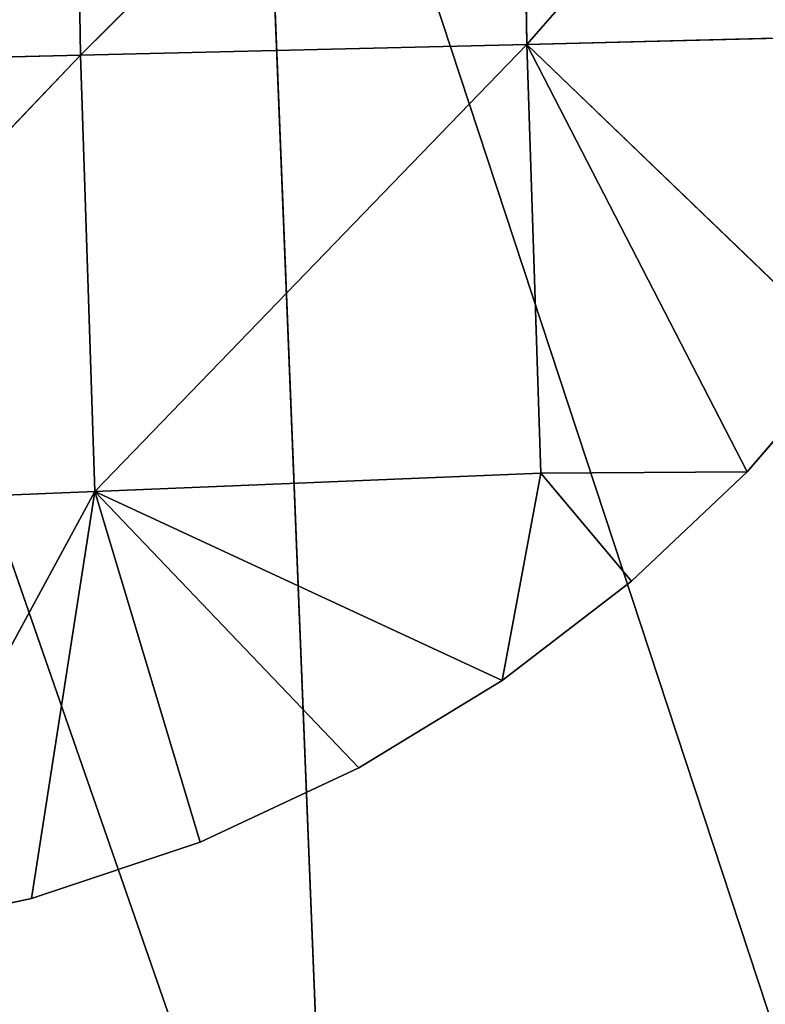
# Model space of a CAD drawing. Extents: x -548 to 548, y -320 to 320.
# Tile 41 of 256: x -534.95 to -530.14, y -10.33 to -3.99. Entities that reach past the tile are written whole.
import ezdxf

# ---------------------------------------------------------------- set-up
doc = ezdxf.new("R2010")
doc.units = 0
doc.header["$LTSCALE"] = 25.4
doc.layers.add('METAL', color=250, linetype='CONTINUOUS')

msp = doc.modelspace()

# ---------------------------------------------------------------- linework, layer by layer
at = {"layer": 'METAL', "color": 0}
for p, q in [((-537.4989, -0.2954, 1979.5), (-532.9203, -13.4719, 1980.2722)), ((-537.4989, -0.2954, 2001.5), (-532.9203, -13.4719, 2000.7278)), ((-537.4989, -0.2954, 1979.5), (-532.9203, -13.4719, 1980.2722)), ((-537.4989, -0.2954, 2001.5), (-532.9203, -13.4719, 2000.7278)), ((-537.4989, -0.2954, 4.5), (-532.9203, -13.4719, 5.2723)), ((-537.4989, -0.2954, 26.5), (-532.9203, -13.4719, 25.7277)), ((-537.4989, -0.2954, 4.5), (-532.9203, -13.4719, 5.2723)), ((-537.4989, -0.2954, 26.5), (-532.9203, -13.4719, 25.7277)), ((-532.9203, -13.4719, 1980.2722), (-533.4498, -0.2882, 1980.2722)), ((-533.4498, -0.2882, 1980.2722), (-529.2027, -13.1794, 1982.7219)), ((-532.9203, -13.4719, 2000.7278), (-533.4498, -0.2882, 2000.7278)), ((-533.4498, -0.2882, 2000.7278), (-529.2027, -13.1794, 1998.2781)), ((-533.4498, -0.2882, 1980.2722), (-529.2027, -13.1794, 1982.7219)), ((-532.9203, -13.4719, 1980.2722), (-533.4498, -0.2882, 1980.2722)), ((-533.4498, -0.2882, 2000.7278), (-529.2027, -13.1794, 1998.2781)), ((-532.9203, -13.4719, 2000.7278), (-533.4498, -0.2882, 2000.7278)), ((-532.9203, -13.4719, 5.2723), (-533.4498, -0.2882, 5.2723)), ((-533.4498, -0.2882, 5.2723), (-529.2027, -13.1794, 7.7218)), ((-532.9203, -13.4719, 25.7277), (-533.4498, -0.2882, 25.7277)), ((-533.4498, -0.2882, 25.7277), (-529.2027, -13.1794, 23.2782)), ((-533.4498, -0.2882, 5.2723), (-529.2027, -13.1794, 7.7218)), ((-532.9203, -13.4719, 5.2723), (-533.4498, -0.2882, 5.2723)), ((-533.4498, -0.2882, 25.7277), (-529.2027, -13.1794, 23.2782)), ((-532.9203, -13.4719, 25.7277), (-533.4498, -0.2882, 25.7277)), ((-534.5566, -4.2177, 1979.8865), (-531.726, -1.3836, 1981.1331)), ((-534.5566, -4.2177, 1979.8865), (-531.726, -1.3836, 1981.1331)), ((-534.5566, -4.2177, 26.1134), (-531.726, -1.3836, 24.867)), ((-534.5566, -4.2177, 26.1134), (-531.726, -1.3836, 24.867)), ((-531.726, -1.3836, 1981.1331), (-531.6808, -4.1475, 1981.1331)), ((-531.726, -1.3836, 1981.1331), (-531.6808, -4.1475, 1981.1331)), ((-531.726, -1.3836, 24.867), (-531.6808, -4.1475, 24.867)), ((-531.726, -1.3836, 24.867), (-531.6808, -4.1475, 24.867)), ((-531.6808, -4.1475, 1981.1331), (-529.2458, -1.3635, 1983.2212)), ((-531.6808, -4.1475, 1981.1331), (-529.2458, -1.3635, 1983.2212)), ((-531.6808, -4.1475, 24.867), (-529.2458, -1.3635, 22.7788)), ((-531.6808, -4.1475, 24.867), (-529.2458, -1.3635, 22.7788)), ((-534.6025, -1.4069, 1979.8865), (-534.5566, -4.2177, 1979.8865)), ((-534.6025, -1.4069, 1979.8865), (-534.5566, -4.2177, 1979.8865)), ((-534.6025, -1.4069, 26.1134), (-534.5566, -4.2177, 26.1134)), ((-534.6025, -1.4069, 26.1134), (-534.5566, -4.2177, 26.1134)), ((-529.2014, -4.0869, 1983.2212), (-531.6808, -4.1475, 1981.1331)), ((-529.2014, -4.0869, 1983.2212), (-531.6808, -4.1475, 1981.1331)), ((-529.2014, -4.0869, 22.7788), (-531.6808, -4.1475, 24.867)), ((-529.2014, -4.0869, 22.7788), (-531.6808, -4.1475, 24.867)), ((-531.6808, -4.1475, 1981.1331), (-534.5566, -4.2177, 1979.8865)), ((-531.6808, -4.1475, 1981.1331), (-534.5566, -4.2177, 1979.8865)), ((-531.6808, -4.1475, 24.867), (-534.5566, -4.2177, 26.1134)), ((-531.6808, -4.1475, 24.867), (-534.5566, -4.2177, 26.1134)), ((-534.4649, -7.0275, 1979.8865), (-531.6808, -4.1475, 1981.1331)), ((-534.4649, -7.0275, 1979.8865), (-531.6808, -4.1475, 1981.1331)), ((-534.4649, -7.0275, 26.1134), (-531.6808, -4.1475, 24.867)), ((-534.4649, -7.0275, 26.1134), (-531.6808, -4.1475, 24.867)), ((-531.6808, -4.1475, 1981.1331), (-531.5908, -6.9104, 1981.1331)), ((-530.2622, -6.9011, 1982.0945), (-531.6808, -4.1475, 1981.1331)), ((-531.6808, -4.1475, 1981.1331), (-529.6079, -6.1418, 1982.7219)), ((-531.6808, -4.1475, 1981.1331), (-529.6079, -6.1418, 1982.7219)), ((-530.2622, -6.9011, 1982.0945), (-531.6808, -4.1475, 1981.1331)), ((-531.6808, -4.1475, 1981.1331), (-531.5908, -6.9104, 1981.1331)), ((-531.6808, -4.1475, 24.867), (-531.5908, -6.9104, 24.867)), ((-531.6808, -4.1475, 24.867), (-530.2622, -6.9011, 23.9056)), ((-531.6808, -4.1475, 24.867), (-531.5908, -6.9104, 24.867)), ((-529.6079, -6.1418, 23.2782), (-531.6808, -4.1475, 24.867)), ((-531.6808, -4.1475, 24.867), (-530.2622, -6.9011, 23.9056)), ((-529.6079, -6.1418, 23.2782), (-531.6808, -4.1475, 24.867)), ((-534.5566, -4.2177, 1979.8865), (-537.4462, -4.2883, 1979.5)), ((-534.5566, -4.2177, 1979.8865), (-537.4462, -4.2883, 1979.5)), ((-534.5566, -4.2177, 26.1134), (-537.4462, -4.2883, 26.5)), ((-534.5566, -4.2177, 26.1134), (-537.4462, -4.2883, 26.5)), ((-537.353, -7.1452, 1979.5), (-534.5566, -4.2177, 1979.8865)), ((-537.353, -7.1452, 1979.5), (-534.5566, -4.2177, 1979.8865)), ((-537.353, -7.1452, 26.5), (-534.5566, -4.2177, 26.1134)), ((-537.353, -7.1452, 26.5), (-534.5566, -4.2177, 26.1134)), ((-534.5566, -4.2177, 1979.8865), (-534.4649, -7.0275, 1979.8865)), ((-534.5566, -4.2177, 1979.8865), (-534.4649, -7.0275, 1979.8865)), ((-534.5566, -4.2177, 26.1134), (-534.4649, -7.0275, 26.1134)), ((-534.5566, -4.2177, 26.1134), (-534.4649, -7.0275, 26.1134)), ((-529.6079, -6.1418, 1982.7219), (-530.2622, -6.9011, 1982.0945)), ((-530.2622, -6.9011, 23.9056), (-529.6079, -6.1418, 1982.7219)), ((-530.2622, -6.9011, 23.9056), (-529.6079, -6.1418, 1982.7219)), ((-530.2622, -6.9011, 23.9056), (-529.6079, -6.1418, 23.2782)), ((-530.2622, -6.9011, 1982.0945), (-529.6079, -6.1418, 1982.7219)), ((-529.6079, -6.1418, 23.2782), (-530.2622, -6.9011, 23.9056)), ((-531.5908, -6.9104, 1981.1331), (-534.4649, -7.0275, 1979.8865)), ((-531.5908, -6.9104, 1981.1331), (-534.4649, -7.0275, 1979.8865)), ((-531.5908, -6.9104, 24.867), (-534.4649, -7.0275, 26.1134)), ((-531.5908, -6.9104, 24.867), (-534.4649, -7.0275, 26.1134)), ((-531.5908, -6.9104, 1981.1331), (-531.8402, -8.2451, 1980.9502)), ((-531.5908, -6.9104, 1981.1331), (-531.8402, -8.2451, 1980.9502)), ((-531.8402, -8.2451, 25.0498), (-531.5908, -6.9104, 24.867)), ((-531.8402, -8.2451, 25.0498), (-531.5908, -6.9104, 24.867)), ((-530.2622, -6.9011, 1982.0945), (-531.5908, -6.9104, 1981.1331)), ((-530.2622, -6.9011, 1982.0945), (-531.5908, -6.9104, 1981.1331)), ((-530.2622, -6.9011, 23.9056), (-531.5908, -6.9104, 24.867)), ((-530.2622, -6.9011, 23.9056), (-531.5908, -6.9104, 24.867)), ((-531.0064, -7.6059, 1981.4983), (-531.5908, -6.9104, 1981.1331)), ((-531.0064, -7.6059, 1981.4983), (-531.5908, -6.9104, 1981.1331)), ((-531.5908, -6.9104, 24.867), (-531.0064, -7.6059, 24.5016)), ((-531.5908, -6.9104, 24.867), (-531.0064, -7.6059, 24.5016)), ((-531.0064, -7.6059, 24.5016), (-530.2622, -6.9011, 1982.0945)), ((-530.2622, -6.9011, 1982.0945), (-531.0064, -7.6059, 1981.4983)), ((-531.0064, -7.6059, 24.5016), (-530.2622, -6.9011, 1982.0945)), ((-531.0064, -7.6059, 24.5016), (-530.2622, -6.9011, 23.9056)), ((-531.0064, -7.6059, 1981.4983), (-530.2622, -6.9011, 1982.0945)), ((-530.2622, -6.9011, 23.9056), (-531.0064, -7.6059, 24.5016)), ((-530.2622, -6.9011, 1982.0945), (-530.2622, -6.9011, 23.9056)), ((-530.2622, -6.9011, 1982.0945), (-530.2622, -6.9011, 23.9056)), ((-534.4649, -7.0275, 1979.8865), (-537.353, -7.1452, 1979.5)), ((-534.4649, -7.0275, 1979.8865), (-537.353, -7.1452, 1979.5)), ((-534.4649, -7.0275, 26.1134), (-537.353, -7.1452, 26.5)), ((-534.4649, -7.0275, 26.1134), (-537.353, -7.1452, 26.5)), ((-534.4649, -7.0275, 1979.8865), (-536.0186, -9.8904, 1979.5657)), ((-534.4649, -7.0275, 1979.8865), (-536.0186, -9.8904, 1979.5657)), ((-534.4649, -7.0275, 26.1134), (-536.0186, -9.8904, 26.4343)), ((-534.4649, -7.0275, 26.1134), (-536.0186, -9.8904, 26.4343)), ((-534.4649, -7.0275, 1979.8865), (-534.873, -9.6496, 1979.7559)), ((-534.4649, -7.0275, 1979.8865), (-534.873, -9.6496, 1979.7559)), ((-534.873, -9.6496, 26.2442), (-534.4649, -7.0275, 26.1134)), ((-534.873, -9.6496, 26.2442), (-534.4649, -7.0275, 26.1134)), ((-534.4649, -7.0275, 1979.8865), (-531.8402, -8.2451, 1980.9502)), ((-533.7852, -9.285, 1980.0596), (-534.4649, -7.0275, 1979.8865)), ((-532.7634, -8.8076, 1980.4663), (-534.4649, -7.0275, 1979.8865)), ((-533.7852, -9.285, 1980.0596), (-534.4649, -7.0275, 1979.8865)), ((-534.4649, -7.0275, 1979.8865), (-531.8402, -8.2451, 1980.9502)), ((-532.7634, -8.8076, 1980.4663), (-534.4649, -7.0275, 1979.8865)), ((-534.4649, -7.0275, 26.1134), (-533.7852, -9.285, 25.9405)), ((-532.7634, -8.8076, 25.5338), (-534.4649, -7.0275, 26.1134)), ((-534.4649, -7.0275, 26.1134), (-531.8402, -8.2451, 25.0498)), ((-534.4649, -7.0275, 26.1134), (-533.7852, -9.285, 25.9405)), ((-532.7634, -8.8076, 25.5338), (-534.4649, -7.0275, 26.1134)), ((-534.4649, -7.0275, 26.1134), (-531.8402, -8.2451, 25.0498)), ((-531.0064, -7.6059, 1981.4983), (-531.8402, -8.2451, 1980.9502)), ((-531.8402, -8.2451, 25.0498), (-531.0064, -7.6059, 1981.4983)), ((-531.8402, -8.2451, 25.0498), (-531.0064, -7.6059, 1981.4983)), ((-531.8402, -8.2451, 25.0498), (-531.0064, -7.6059, 24.5016)), ((-531.8402, -8.2451, 1980.9502), (-531.0064, -7.6059, 1981.4983)), ((-531.0064, -7.6059, 24.5016), (-531.8402, -8.2451, 25.0498)), ((-531.0064, -7.6059, 1981.4983), (-531.0064, -7.6059, 24.5016)), ((-531.0064, -7.6059, 1981.4983), (-531.0064, -7.6059, 24.5016)), ((-532.7634, -8.8076, 25.5338), (-531.8402, -8.2451, 1980.9502)), ((-531.8402, -8.2451, 1980.9502), (-532.7634, -8.8076, 1980.4663)), ((-532.7634, -8.8076, 25.5338), (-531.8402, -8.2451, 1980.9502)), ((-532.7634, -8.8076, 25.5338), (-531.8402, -8.2451, 25.0498)), ((-532.7634, -8.8076, 1980.4663), (-531.8402, -8.2451, 1980.9502)), ((-531.8402, -8.2451, 25.0498), (-532.7634, -8.8076, 25.5338)), ((-531.8402, -8.2451, 1980.9502), (-531.8402, -8.2451, 25.0498)), ((-531.8402, -8.2451, 1980.9502), (-531.8402, -8.2451, 25.0498)), ((-532.7634, -8.8076, 1980.4663), (-533.7852, -9.285, 1980.0596)), ((-533.7852, -9.285, 1980.0596), (-532.7634, -8.8076, 25.5338)), ((-533.7852, -9.285, 1980.0596), (-532.7634, -8.8076, 25.5338)), ((-533.7852, -9.285, 25.9405), (-532.7634, -8.8076, 25.5338)), ((-533.7852, -9.285, 1980.0596), (-532.7634, -8.8076, 1980.4663)), ((-532.7634, -8.8076, 25.5338), (-533.7852, -9.285, 25.9405)), ((-532.7634, -8.8076, 1980.4663), (-532.7634, -8.8076, 25.5338)), ((-532.7634, -8.8076, 1980.4663), (-532.7634, -8.8076, 25.5338)), ((-533.7852, -9.285, 1980.0596), (-534.873, -9.6496, 1979.7559)), ((-534.873, -9.6496, 1979.7559), (-533.7852, -9.285, 25.9405)), ((-534.873, -9.6496, 26.2442), (-533.7852, -9.285, 25.9405)), ((-534.873, -9.6496, 1979.7559), (-533.7852, -9.285, 25.9405)), ((-534.873, -9.6496, 1979.7559), (-533.7852, -9.285, 1980.0596)), ((-533.7852, -9.285, 25.9405), (-534.873, -9.6496, 26.2442)), ((-533.7852, -9.285, 25.9405), (-533.7852, -9.285, 1980.0596)), ((-533.7852, -9.285, 25.9405), (-533.7852, -9.285, 1980.0596)), ((-534.873, -9.6496, 1979.7559), (-536.0186, -9.8904, 1979.5657)), ((-536.0186, -9.8904, 1979.5657), (-534.873, -9.6496, 26.2442)), ((-536.0186, -9.8904, 26.4343), (-534.873, -9.6496, 26.2442)), ((-536.0186, -9.8904, 1979.5657), (-534.873, -9.6496, 26.2442)), ((-536.0186, -9.8904, 1979.5657), (-534.873, -9.6496, 1979.7559)), ((-534.873, -9.6496, 26.2442), (-536.0186, -9.8904, 26.4343)), ((-534.873, -9.6496, 26.2442), (-534.873, -9.6496, 1979.7559)), ((-534.873, -9.6496, 26.2442), (-534.873, -9.6496, 1979.7559))]:
    msp.add_line(p, q, dxfattribs=at)

# ---------------------------------------------------------------- meshes
at = {"layer": 'METAL', "color": 7}
mesh = msp.add_polyface(dxfattribs=at)
corners = [(-532.9203, -13.4719, 2000.7278), (-533.4498, -0.2882, 2000.7278), (-537.4989, -0.2954, 2001.5)]
mesh.append_faces([[corners[k] for k in face] for face in [(0, 1, 2)]], dxfattribs={"color": 7})
mesh = msp.add_polyface(dxfattribs=at)
corners = [(-532.9203, -13.4719, 1980.2722), (-537.4989, -0.2954, 1979.5), (-533.4498, -0.2882, 1980.2722)]
mesh.append_faces([[corners[k] for k in face] for face in [(0, 1, 2)]], dxfattribs={"color": 7})
mesh = msp.add_polyface(dxfattribs=at)
corners = [(-532.9203, -13.4719, 25.7277), (-533.4498, -0.2882, 25.7277), (-537.4989, -0.2954, 26.5)]
mesh.append_faces([[corners[k] for k in face] for face in [(0, 1, 2)]], dxfattribs={"color": 7})
mesh = msp.add_polyface(dxfattribs=at)
corners = [(-532.9203, -13.4719, 5.2723), (-537.4989, -0.2954, 4.5), (-533.4498, -0.2882, 5.2723)]
mesh.append_faces([[corners[k] for k in face] for face in [(0, 1, 2)]], dxfattribs={"color": 7})
mesh = msp.add_polyface(dxfattribs=at)
corners = [(-532.9203, -13.4719, 1980.2722), (-536.9569, -13.7895, 1979.5), (-537.4989, -0.2954, 1979.5)]
mesh.append_faces([[corners[k] for k in face] for face in [(0, 1, 2)]], dxfattribs={"color": 7})
mesh = msp.add_polyface(dxfattribs=at)
corners = [(-532.9203, -13.4719, 2000.7278), (-537.4989, -0.2954, 2001.5), (-536.9569, -13.7895, 2001.5)]
mesh.append_faces([[corners[k] for k in face] for face in [(0, 1, 2)]], dxfattribs={"color": 7})
mesh = msp.add_polyface(dxfattribs=at)
corners = [(-532.9203, -13.4719, 5.2723), (-536.9569, -13.7895, 4.5), (-537.4989, -0.2954, 4.5)]
mesh.append_faces([[corners[k] for k in face] for face in [(0, 1, 2)]], dxfattribs={"color": 7})
mesh = msp.add_polyface(dxfattribs=at)
corners = [(-532.9203, -13.4719, 25.7277), (-537.4989, -0.2954, 26.5), (-536.9569, -13.7895, 26.5)]
mesh.append_faces([[corners[k] for k in face] for face in [(0, 1, 2)]], dxfattribs={"color": 7})
mesh = msp.add_polyface(dxfattribs=at)
corners = [(-529.2027, -13.1794, 1998.2781), (-529.7207, -0.2816, 1998.2781), (-533.4498, -0.2882, 2000.7278)]
mesh.append_faces([[corners[k] for k in face] for face in [(0, 1, 2)]], dxfattribs={"color": 7})
mesh = msp.add_polyface(dxfattribs=at)
corners = [(-529.2027, -13.1794, 1982.7219), (-533.4498, -0.2882, 1980.2722), (-529.7207, -0.2816, 1982.7219)]
mesh.append_faces([[corners[k] for k in face] for face in [(0, 1, 2)]], dxfattribs={"color": 7})
mesh = msp.add_polyface(dxfattribs=at)
corners = [(-529.2027, -13.1794, 23.2782), (-529.7207, -0.2816, 23.2782), (-533.4498, -0.2882, 25.7277)]
mesh.append_faces([[corners[k] for k in face] for face in [(0, 1, 2)]], dxfattribs={"color": 7})
mesh = msp.add_polyface(dxfattribs=at)
corners = [(-529.2027, -13.1794, 7.7218), (-533.4498, -0.2882, 5.2723), (-529.7207, -0.2816, 7.7218)]
mesh.append_faces([[corners[k] for k in face] for face in [(0, 1, 2)]], dxfattribs={"color": 7})
mesh = msp.add_polyface(dxfattribs=at)
corners = [(-529.2027, -13.1794, 1982.7219), (-532.9203, -13.4719, 1980.2722), (-533.4498, -0.2882, 1980.2722)]
mesh.append_faces([[corners[k] for k in face] for face in [(0, 1, 2)]], dxfattribs={"color": 7})
mesh = msp.add_polyface(dxfattribs=at)
corners = [(-529.2027, -13.1794, 1998.2781), (-533.4498, -0.2882, 2000.7278), (-532.9203, -13.4719, 2000.7278)]
mesh.append_faces([[corners[k] for k in face] for face in [(0, 1, 2)]], dxfattribs={"color": 7})
mesh = msp.add_polyface(dxfattribs=at)
corners = [(-529.2027, -13.1794, 7.7218), (-532.9203, -13.4719, 5.2723), (-533.4498, -0.2882, 5.2723)]
mesh.append_faces([[corners[k] for k in face] for face in [(0, 1, 2)]], dxfattribs={"color": 7})
mesh = msp.add_polyface(dxfattribs=at)
corners = [(-529.2027, -13.1794, 23.2782), (-533.4498, -0.2882, 25.7277), (-532.9203, -13.4719, 25.7277)]
mesh.append_faces([[corners[k] for k in face] for face in [(0, 1, 2)]], dxfattribs={"color": 7})
mesh = msp.add_polyface(dxfattribs=at)
corners = [(-531.726, -1.3836, 1981.1331), (-534.6025, -1.4069, 1979.8865), (-534.5566, -4.2177, 1979.8865)]
mesh.append_faces([[corners[k] for k in face] for face in [(0, 1, 2)]], dxfattribs={"color": 7})
mesh = msp.add_polyface(dxfattribs=at)
corners = [(-531.726, -1.3836, 24.867), (-534.5566, -4.2177, 26.1134), (-534.6025, -1.4069, 26.1134)]
mesh.append_faces([[corners[k] for k in face] for face in [(0, 1, 2)]], dxfattribs={"color": 7})
mesh = msp.add_polyface(dxfattribs=at)
corners = [(-531.6808, -4.1475, 1981.1331), (-531.726, -1.3836, 1981.1331), (-534.5566, -4.2177, 1979.8865)]
mesh.append_faces([[corners[k] for k in face] for face in [(0, 1, 2)]], dxfattribs={"color": 7})
mesh = msp.add_polyface(dxfattribs=at)
corners = [(-531.6808, -4.1475, 24.867), (-534.5566, -4.2177, 26.1134), (-531.726, -1.3836, 24.867)]
mesh.append_faces([[corners[k] for k in face] for face in [(0, 1, 2)]], dxfattribs={"color": 7})
mesh = msp.add_polyface(dxfattribs=at)
corners = [(-529.2458, -1.3635, 1983.2212), (-531.726, -1.3836, 1981.1331), (-531.6808, -4.1475, 1981.1331)]
mesh.append_faces([[corners[k] for k in face] for face in [(0, 1, 2)]], dxfattribs={"color": 7})
mesh = msp.add_polyface(dxfattribs=at)
corners = [(-529.2458, -1.3635, 22.7788), (-531.6808, -4.1475, 24.867), (-531.726, -1.3836, 24.867)]
mesh.append_faces([[corners[k] for k in face] for face in [(0, 1, 2)]], dxfattribs={"color": 7})
mesh = msp.add_polyface(dxfattribs=at)
corners = [(-529.2014, -4.0869, 1983.2212), (-529.2458, -1.3635, 1983.2212), (-531.6808, -4.1475, 1981.1331)]
mesh.append_faces([[corners[k] for k in face] for face in [(0, 1, 2)]], dxfattribs={"color": 7})
mesh = msp.add_polyface(dxfattribs=at)
corners = [(-529.2014, -4.0869, 22.7788), (-531.6808, -4.1475, 24.867), (-529.2458, -1.3635, 22.7788)]
mesh.append_faces([[corners[k] for k in face] for face in [(0, 1, 2)]], dxfattribs={"color": 7})
mesh = msp.add_polyface(dxfattribs=at)
corners = [(-534.6025, -1.4069, 1979.8865), (-537.4929, -1.4303, 1979.5), (-537.4462, -4.2883, 1979.5)]
mesh.append_faces([[corners[k] for k in face] for face in [(0, 1, 2)]], dxfattribs={"color": 7})
mesh = msp.add_polyface(dxfattribs=at)
corners = [(-534.6025, -1.4069, 26.1134), (-537.4462, -4.2883, 26.5), (-537.4929, -1.4303, 26.5)]
mesh.append_faces([[corners[k] for k in face] for face in [(0, 1, 2)]], dxfattribs={"color": 7})
mesh = msp.add_polyface(dxfattribs=at)
corners = [(-534.5566, -4.2177, 1979.8865), (-534.6025, -1.4069, 1979.8865), (-537.4462, -4.2883, 1979.5)]
mesh.append_faces([[corners[k] for k in face] for face in [(0, 1, 2)]], dxfattribs={"color": 7})
mesh = msp.add_polyface(dxfattribs=at)
corners = [(-534.5566, -4.2177, 26.1134), (-537.4462, -4.2883, 26.5), (-534.6025, -1.4069, 26.1134)]
mesh.append_faces([[corners[k] for k in face] for face in [(0, 1, 2)]], dxfattribs={"color": 7})
mesh = msp.add_polyface(dxfattribs=at)
corners = [(-529.2014, -4.0869, 1983.2212), (-531.6808, -4.1475, 1981.1331), (-529.6079, -6.1418, 1982.7219)]
mesh.append_faces([[corners[k] for k in face] for face in [(0, 1, 2)]], dxfattribs={"color": 7})
mesh = msp.add_polyface(dxfattribs=at)
corners = [(-529.2014, -4.0869, 22.7788), (-529.6079, -6.1418, 23.2782), (-531.6808, -4.1475, 24.867)]
mesh.append_faces([[corners[k] for k in face] for face in [(0, 1, 2)]], dxfattribs={"color": 7})
mesh = msp.add_polyface(dxfattribs=at)
corners = [(-531.6808, -4.1475, 1981.1331), (-534.5566, -4.2177, 1979.8865), (-534.4649, -7.0275, 1979.8865)]
mesh.append_faces([[corners[k] for k in face] for face in [(0, 1, 2)]], dxfattribs={"color": 7})
mesh = msp.add_polyface(dxfattribs=at)
corners = [(-531.6808, -4.1475, 24.867), (-534.4649, -7.0275, 26.1134), (-534.5566, -4.2177, 26.1134)]
mesh.append_faces([[corners[k] for k in face] for face in [(0, 1, 2)]], dxfattribs={"color": 7})
mesh = msp.add_polyface(dxfattribs=at)
corners = [(-531.5908, -6.9104, 1981.1331), (-531.6808, -4.1475, 1981.1331), (-534.4649, -7.0275, 1979.8865)]
mesh.append_faces([[corners[k] for k in face] for face in [(0, 1, 2)]], dxfattribs={"color": 7})
mesh = msp.add_polyface(dxfattribs=at)
corners = [(-531.5908, -6.9104, 24.867), (-534.4649, -7.0275, 26.1134), (-531.6808, -4.1475, 24.867)]
mesh.append_faces([[corners[k] for k in face] for face in [(0, 1, 2)]], dxfattribs={"color": 7})
mesh = msp.add_polyface(dxfattribs=at)
corners = [(-530.2622, -6.9011, 1982.0945), (-531.6808, -4.1475, 1981.1331), (-531.5908, -6.9104, 1981.1331)]
mesh.append_faces([[corners[k] for k in face] for face in [(0, 1, 2)]], dxfattribs={"color": 7})
mesh = msp.add_polyface(dxfattribs=at)
corners = [(-529.6079, -6.1418, 1982.7219), (-531.6808, -4.1475, 1981.1331), (-530.2622, -6.9011, 1982.0945)]
mesh.append_faces([[corners[k] for k in face] for face in [(0, 1, 2)]], dxfattribs={"color": 7})
mesh = msp.add_polyface(dxfattribs=at)
corners = [(-530.2622, -6.9011, 23.9056), (-531.5908, -6.9104, 24.867), (-531.6808, -4.1475, 24.867)]
mesh.append_faces([[corners[k] for k in face] for face in [(0, 1, 2)]], dxfattribs={"color": 7})
mesh = msp.add_polyface(dxfattribs=at)
corners = [(-529.6079, -6.1418, 23.2782), (-530.2622, -6.9011, 23.9056), (-531.6808, -4.1475, 24.867)]
mesh.append_faces([[corners[k] for k in face] for face in [(0, 1, 2)]], dxfattribs={"color": 7})
mesh = msp.add_polyface(dxfattribs=at)
corners = [(-534.5566, -4.2177, 1979.8865), (-537.4462, -4.2883, 1979.5), (-537.353, -7.1452, 1979.5)]
mesh.append_faces([[corners[k] for k in face] for face in [(0, 1, 2)]], dxfattribs={"color": 7})
mesh = msp.add_polyface(dxfattribs=at)
corners = [(-534.5566, -4.2177, 26.1134), (-537.353, -7.1452, 26.5), (-537.4462, -4.2883, 26.5)]
mesh.append_faces([[corners[k] for k in face] for face in [(0, 1, 2)]], dxfattribs={"color": 7})
mesh = msp.add_polyface(dxfattribs=at)
corners = [(-534.4649, -7.0275, 1979.8865), (-534.5566, -4.2177, 1979.8865), (-537.353, -7.1452, 1979.5)]
mesh.append_faces([[corners[k] for k in face] for face in [(0, 1, 2)]], dxfattribs={"color": 7})
mesh = msp.add_polyface(dxfattribs=at)
corners = [(-534.4649, -7.0275, 26.1134), (-537.353, -7.1452, 26.5), (-534.5566, -4.2177, 26.1134)]
mesh.append_faces([[corners[k] for k in face] for face in [(0, 1, 2)]], dxfattribs={"color": 7})
mesh = msp.add_polyface(dxfattribs=at)
corners = [(-529.6079, -6.1418, 1982.7219), (-530.2622, -6.9011, 1982.0945), (-530.2622, -6.9011, 23.9056)]
mesh.append_faces([[corners[k] for k in face] for face in [(0, 1, 2)]], dxfattribs={"color": 7})
mesh = msp.add_polyface(dxfattribs=at)
corners = [(-529.6079, -6.1418, 1982.7219), (-530.2622, -6.9011, 23.9056), (-529.6079, -6.1418, 23.2782)]
mesh.append_faces([[corners[k] for k in face] for face in [(0, 1, 2)]], dxfattribs={"color": 7})
mesh = msp.add_polyface(dxfattribs=at)
corners = [(-531.5908, -6.9104, 1981.1331), (-534.4649, -7.0275, 1979.8865), (-531.8402, -8.2451, 1980.9502)]
mesh.append_faces([[corners[k] for k in face] for face in [(0, 1, 2)]], dxfattribs={"color": 7})
mesh = msp.add_polyface(dxfattribs=at)
corners = [(-531.5908, -6.9104, 24.867), (-531.8402, -8.2451, 25.0498), (-534.4649, -7.0275, 26.1134)]
mesh.append_faces([[corners[k] for k in face] for face in [(0, 1, 2)]], dxfattribs={"color": 7})
mesh = msp.add_polyface(dxfattribs=at)
corners = [(-531.0064, -7.6059, 1981.4983), (-531.5908, -6.9104, 1981.1331), (-531.8402, -8.2451, 1980.9502)]
mesh.append_faces([[corners[k] for k in face] for face in [(0, 1, 2)]], dxfattribs={"color": 7})
mesh = msp.add_polyface(dxfattribs=at)
corners = [(-531.0064, -7.6059, 24.5016), (-531.8402, -8.2451, 25.0498), (-531.5908, -6.9104, 24.867)]
mesh.append_faces([[corners[k] for k in face] for face in [(0, 1, 2)]], dxfattribs={"color": 7})
mesh = msp.add_polyface(dxfattribs=at)
corners = [(-530.2622, -6.9011, 1982.0945), (-531.5908, -6.9104, 1981.1331), (-531.0064, -7.6059, 1981.4983)]
mesh.append_faces([[corners[k] for k in face] for face in [(0, 1, 2)]], dxfattribs={"color": 7})
mesh = msp.add_polyface(dxfattribs=at)
corners = [(-530.2622, -6.9011, 23.9056), (-531.0064, -7.6059, 24.5016), (-531.5908, -6.9104, 24.867)]
mesh.append_faces([[corners[k] for k in face] for face in [(0, 1, 2)]], dxfattribs={"color": 7})
mesh = msp.add_polyface(dxfattribs=at)
corners = [(-530.2622, -6.9011, 1982.0945), (-531.0064, -7.6059, 1981.4983), (-531.0064, -7.6059, 24.5016)]
mesh.append_faces([[corners[k] for k in face] for face in [(0, 1, 2)]], dxfattribs={"color": 7})
mesh = msp.add_polyface(dxfattribs=at)
corners = [(-530.2622, -6.9011, 1982.0945), (-531.0064, -7.6059, 24.5016), (-530.2622, -6.9011, 23.9056)]
mesh.append_faces([[corners[k] for k in face] for face in [(0, 1, 2)]], dxfattribs={"color": 7})
mesh = msp.add_polyface(dxfattribs=at)
corners = [(-534.4649, -7.0275, 1979.8865), (-537.353, -7.1452, 1979.5), (-536.0186, -9.8904, 1979.5657)]
mesh.append_faces([[corners[k] for k in face] for face in [(0, 1, 2)]], dxfattribs={"color": 7})
mesh = msp.add_polyface(dxfattribs=at)
corners = [(-534.4649, -7.0275, 26.1134), (-536.0186, -9.8904, 26.4343), (-537.353, -7.1452, 26.5)]
mesh.append_faces([[corners[k] for k in face] for face in [(0, 1, 2)]], dxfattribs={"color": 7})
mesh = msp.add_polyface(dxfattribs=at)
corners = [(-534.4649, -7.0275, 1979.8865), (-536.0186, -9.8904, 1979.5657), (-534.873, -9.6496, 1979.7559)]
mesh.append_faces([[corners[k] for k in face] for face in [(0, 1, 2)]], dxfattribs={"color": 7})
mesh = msp.add_polyface(dxfattribs=at)
corners = [(-534.4649, -7.0275, 26.1134), (-534.873, -9.6496, 26.2442), (-536.0186, -9.8904, 26.4343)]
mesh.append_faces([[corners[k] for k in face] for face in [(0, 1, 2)]], dxfattribs={"color": 7})
mesh = msp.add_polyface(dxfattribs=at)
corners = [(-533.7852, -9.285, 1980.0596), (-534.4649, -7.0275, 1979.8865), (-534.873, -9.6496, 1979.7559)]
mesh.append_faces([[corners[k] for k in face] for face in [(0, 1, 2)]], dxfattribs={"color": 7})
mesh = msp.add_polyface(dxfattribs=at)
corners = [(-533.7852, -9.285, 25.9405), (-534.873, -9.6496, 26.2442), (-534.4649, -7.0275, 26.1134)]
mesh.append_faces([[corners[k] for k in face] for face in [(0, 1, 2)]], dxfattribs={"color": 7})
mesh = msp.add_polyface(dxfattribs=at)
corners = [(-532.7634, -8.8076, 1980.4663), (-534.4649, -7.0275, 1979.8865), (-533.7852, -9.285, 1980.0596)]
mesh.append_faces([[corners[k] for k in face] for face in [(0, 1, 2)]], dxfattribs={"color": 7})
mesh = msp.add_polyface(dxfattribs=at)
corners = [(-531.8402, -8.2451, 1980.9502), (-534.4649, -7.0275, 1979.8865), (-532.7634, -8.8076, 1980.4663)]
mesh.append_faces([[corners[k] for k in face] for face in [(0, 1, 2)]], dxfattribs={"color": 7})
mesh = msp.add_polyface(dxfattribs=at)
corners = [(-531.8402, -8.2451, 25.0498), (-532.7634, -8.8076, 25.5338), (-534.4649, -7.0275, 26.1134)]
mesh.append_faces([[corners[k] for k in face] for face in [(0, 1, 2)]], dxfattribs={"color": 7})
mesh = msp.add_polyface(dxfattribs=at)
corners = [(-532.7634, -8.8076, 25.5338), (-533.7852, -9.285, 25.9405), (-534.4649, -7.0275, 26.1134)]
mesh.append_faces([[corners[k] for k in face] for face in [(0, 1, 2)]], dxfattribs={"color": 7})
mesh = msp.add_polyface(dxfattribs=at)
corners = [(-531.0064, -7.6059, 1981.4983), (-531.8402, -8.2451, 1980.9502), (-531.8402, -8.2451, 25.0498)]
mesh.append_faces([[corners[k] for k in face] for face in [(0, 1, 2)]], dxfattribs={"color": 7})
mesh = msp.add_polyface(dxfattribs=at)
corners = [(-531.0064, -7.6059, 1981.4983), (-531.8402, -8.2451, 25.0498), (-531.0064, -7.6059, 24.5016)]
mesh.append_faces([[corners[k] for k in face] for face in [(0, 1, 2)]], dxfattribs={"color": 7})
mesh = msp.add_polyface(dxfattribs=at)
corners = [(-531.8402, -8.2451, 1980.9502), (-532.7634, -8.8076, 1980.4663), (-532.7634, -8.8076, 25.5338)]
mesh.append_faces([[corners[k] for k in face] for face in [(0, 1, 2)]], dxfattribs={"color": 7})
mesh = msp.add_polyface(dxfattribs=at)
corners = [(-531.8402, -8.2451, 1980.9502), (-532.7634, -8.8076, 25.5338), (-531.8402, -8.2451, 25.0498)]
mesh.append_faces([[corners[k] for k in face] for face in [(0, 1, 2)]], dxfattribs={"color": 7})
mesh = msp.add_polyface(dxfattribs=at)
corners = [(-532.7634, -8.8076, 1980.4663), (-533.7852, -9.285, 1980.0596), (-532.7634, -8.8076, 25.5338)]
mesh.append_faces([[corners[k] for k in face] for face in [(0, 1, 2)]], dxfattribs={"color": 7})
mesh = msp.add_polyface(dxfattribs=at)
corners = [(-533.7852, -9.285, 1980.0596), (-533.7852, -9.285, 25.9405), (-532.7634, -8.8076, 25.5338)]
mesh.append_faces([[corners[k] for k in face] for face in [(0, 1, 2)]], dxfattribs={"color": 7})
mesh = msp.add_polyface(dxfattribs=at)
corners = [(-533.7852, -9.285, 1980.0596), (-534.873, -9.6496, 1979.7559), (-533.7852, -9.285, 25.9405)]
mesh.append_faces([[corners[k] for k in face] for face in [(0, 1, 2)]], dxfattribs={"color": 7})
mesh = msp.add_polyface(dxfattribs=at)
corners = [(-534.873, -9.6496, 1979.7559), (-534.873, -9.6496, 26.2442), (-533.7852, -9.285, 25.9405)]
mesh.append_faces([[corners[k] for k in face] for face in [(0, 1, 2)]], dxfattribs={"color": 7})
mesh = msp.add_polyface(dxfattribs=at)
corners = [(-534.873, -9.6496, 1979.7559), (-536.0186, -9.8904, 1979.5657), (-534.873, -9.6496, 26.2442)]
mesh.append_faces([[corners[k] for k in face] for face in [(0, 1, 2)]], dxfattribs={"color": 7})
mesh = msp.add_polyface(dxfattribs=at)
corners = [(-536.0186, -9.8904, 1979.5657), (-536.0186, -9.8904, 26.4343), (-534.873, -9.6496, 26.2442)]
mesh.append_faces([[corners[k] for k in face] for face in [(0, 1, 2)]], dxfattribs={"color": 7})

doc.saveas('drawing.dxf')
